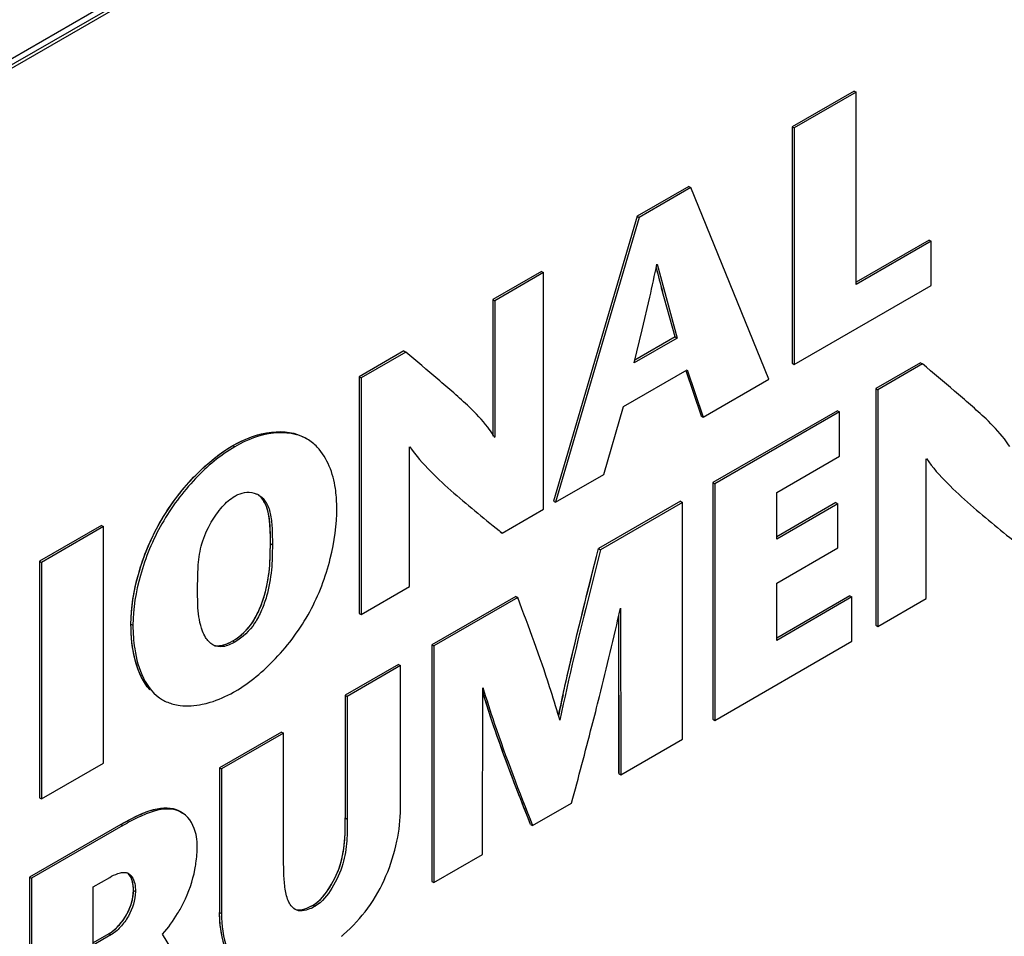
# Model space of a CAD drawing. Header units: inches. Extents: x 0 to 34, y 0 to 22.
# Tile 113 of 139: x 25.293 to 25.554, y 17.011 to 17.254. Entities that reach past the tile are written whole.
import ezdxf

# ---------------------------------------------------------------- set-up
doc = ezdxf.new("R2010")
doc.units = ezdxf.units.IN
doc.header["$LTSCALE"] = 1.87
doc.header["$MEASUREMENT"] = 0
doc.layers.get('0').update_dxf_attribs({"linetype": 'CONTINUOUS'})
doc.layers.add('02___PRT_ALL_AXES', color=7, linetype='CONTINUOUS')

msp = doc.modelspace()

# ---------------------------------------------------------------- linework, layer by layer
at = {"color": 7, "linetype": 'CONTINUOUS'}
for p, q in [((24.7669950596, 16.9418772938), (25.8289079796, 17.5550125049)), ((24.7659759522, 16.9396246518), (25.8278888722, 17.5527598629)), ((25.5137795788, 17.2354651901), (25.4973992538, 17.2260073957)), ((25.514308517, 17.2351597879), (25.497928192, 17.2257019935)), ((25.5137795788, 17.2354651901), (25.514308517, 17.2351597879)), ((25.514308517, 17.1841632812), (25.514308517, 17.2351597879)), ((25.4973992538, 17.2260073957), (25.4973992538, 17.1632673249)), ((25.4973992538, 17.2260073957), (25.497928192, 17.2257019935)), ((25.497928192, 17.2257019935), (25.497928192, 17.1629619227)), ((25.4699978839, 17.2101861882), (25.456254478, 17.2022509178)), ((25.4705268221, 17.209880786), (25.4567834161, 17.2019455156)), ((25.4699978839, 17.2101861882), (25.4705268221, 17.209880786)), ((25.4911763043, 17.1590634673), (25.4705268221, 17.209880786)), ((25.456254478, 17.2022509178), (25.4341377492, 17.126740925)), ((25.4567834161, 17.2019455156), (25.4346666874, 17.1264355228)), ((25.456254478, 17.2022509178), (25.4567834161, 17.2019455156)), ((25.5336522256, 17.1959429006), (25.514308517, 17.1847740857)), ((25.5341811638, 17.1956374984), (25.514308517, 17.1841632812)), ((25.5336522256, 17.1959429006), (25.5341811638, 17.1956374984)), ((25.5341811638, 17.1838939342), (25.5341811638, 17.1956374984)), ((25.4615351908, 17.1895629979), (25.466872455, 17.1699466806)), ((25.4308968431, 17.1876097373), (25.4180068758, 17.1801672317)), ((25.4314257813, 17.187304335), (25.4185358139, 17.1798618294)), ((25.4308968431, 17.1876097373), (25.4314257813, 17.187304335)), ((25.4314257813, 17.1245642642), (25.4314257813, 17.187304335)), ((25.497928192, 17.1629619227), (25.5341811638, 17.1838939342)), ((25.4663435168, 17.1702520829), (25.4627332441, 17.1831586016)), ((25.4180068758, 17.1801672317), (25.4180068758, 17.1439548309)), ((25.4180068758, 17.1801672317), (25.4185358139, 17.1798618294)), ((25.4185358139, 17.1798618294), (25.4185358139, 17.1436494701)), ((25.4575699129, 17.1721437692), (25.4596095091, 17.1807674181)), ((25.455469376, 17.1633626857), (25.4575699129, 17.1721437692)), ((25.466872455, 17.1699466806), (25.455469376, 17.1633626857)), ((25.4663435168, 17.1702520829), (25.4556389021, 17.1640713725)), ((25.4663435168, 17.1702520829), (25.466872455, 17.1699466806)), ((25.3944130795, 17.1665444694), (25.3825395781, 17.1596888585)), ((25.3949420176, 17.1662390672), (25.3830685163, 17.1593834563)), ((25.3944130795, 17.1665444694), (25.3949420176, 17.1662390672)), ((25.4973992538, 17.1632673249), (25.497928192, 17.1629619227)), ((25.5313885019, 17.1634126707), (25.5195150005, 17.1565570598)), ((25.53191744, 17.1631072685), (25.5200439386, 17.1562516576)), ((25.5313885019, 17.1634126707), (25.53191744, 17.1631072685)), ((25.4526782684, 17.1518015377), (25.469520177, 17.1615258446)), ((25.4691397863, 17.1613960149), (25.4732584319, 17.1493287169)), ((25.469520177, 17.1615258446), (25.47378737, 17.1490233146)), ((25.3825395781, 17.1596888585), (25.3825395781, 17.0969487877)), ((25.3825395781, 17.1596888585), (25.3830685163, 17.1593834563)), ((25.3830685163, 17.1593834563), (25.3830685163, 17.0966433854)), ((25.47378737, 17.1490233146), (25.4911763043, 17.1590634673)), ((25.5195150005, 17.1565570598), (25.5195150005, 17.093816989)), ((25.5195150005, 17.1565570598), (25.5200439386, 17.1562516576)), ((25.5200439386, 17.1562516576), (25.5200439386, 17.0935115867)), ((25.4474712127, 17.1338286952), (25.4526782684, 17.1518015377)), ((25.5093493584, 17.1506875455), (25.4763569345, 17.1316381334)), ((25.5098782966, 17.1503821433), (25.4768858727, 17.1313327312)), ((25.5093493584, 17.1506875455), (25.5098782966, 17.1503821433)), ((25.5098782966, 17.1386431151), (25.5098782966, 17.1503821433)), ((25.4732584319, 17.1493287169), (25.47378737, 17.1490233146)), ((25.3687762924, 17.143175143), (25.3682473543, 17.1434805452)), ((25.3490973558, 17.1414536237), (25.3496262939, 17.1411482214)), ((25.3959496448, 17.1040807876), (25.3959496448, 17.1411073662)), ((25.4932661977, 17.1290514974), (25.5098782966, 17.1386431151)), ((25.5329240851, 17.1009484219), (25.5329240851, 17.1379749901)), ((25.4346666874, 17.1264355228), (25.4474712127, 17.1338286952)), ((25.4763569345, 17.1316381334), (25.4763569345, 17.0688980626)), ((25.4763569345, 17.1316381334), (25.4768858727, 17.1313327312)), ((25.4768858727, 17.1313327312), (25.4768858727, 17.0685926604)), ((25.4932661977, 17.1166819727), (25.4932661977, 17.1290514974)), ((25.4341377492, 17.126740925), (25.4346666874, 17.1264355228)), ((25.4677734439, 17.1266821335), (25.4460407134, 17.1141339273)), ((25.468302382, 17.1263767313), (25.4465696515, 17.1138285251)), ((25.4677734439, 17.1266821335), (25.468302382, 17.1263767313)), ((25.468302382, 17.0636366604), (25.468302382, 17.1263767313)), ((25.5089653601, 17.1263572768), (25.4932661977, 17.1172927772)), ((25.5094942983, 17.1260518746), (25.4932661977, 17.1166819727)), ((25.5089653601, 17.1263572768), (25.5094942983, 17.1260518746)), ((25.5094942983, 17.1143083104), (25.5094942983, 17.1260518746)), ((25.4204823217, 17.1182456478), (25.4314257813, 17.1245642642)), ((25.314253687, 17.1202614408), (25.2978684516, 17.1108008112)), ((25.3147826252, 17.1199560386), (25.2983973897, 17.110495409)), ((25.314253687, 17.1202614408), (25.3147826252, 17.1199560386)), ((25.3147826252, 17.0572159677), (25.3147826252, 17.1199560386)), ((25.4199533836, 17.1185510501), (25.4204823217, 17.1182456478)), ((25.3590331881, 17.1154637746), (25.3595621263, 17.1151583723)), ((25.4460407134, 17.1141339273), (25.4465696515, 17.1138285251)), ((25.4932661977, 17.1049384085), (25.5094942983, 17.1143083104)), ((25.2978684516, 17.1108008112), (25.2978684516, 17.0480607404)), ((25.2978684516, 17.1108008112), (25.2983973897, 17.110495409)), ((25.2983973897, 17.110495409), (25.2983973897, 17.0477553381)), ((25.3396894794, 17.1036841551), (25.3398924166, 17.1098770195)), ((25.3398436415, 17.0984298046), (25.3396894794, 17.1036841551)), ((25.3830685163, 17.0966433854), (25.3959496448, 17.1040807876)), ((25.4932661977, 17.0897940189), (25.4932661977, 17.1049384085)), ((25.4240683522, 17.1014473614), (25.4018750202, 17.0886332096)), ((25.4245972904, 17.1011419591), (25.4024039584, 17.0883278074)), ((25.4240683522, 17.1014473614), (25.4245972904, 17.1011419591)), ((25.5126865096, 17.1016178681), (25.4932661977, 17.0904048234)), ((25.5132154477, 17.1013124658), (25.4932661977, 17.0897940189)), ((25.5126865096, 17.1016178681), (25.5132154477, 17.1013124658)), ((25.5132154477, 17.0895689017), (25.5132154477, 17.1013124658)), ((25.5200439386, 17.0935115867), (25.5329240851, 17.1009484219)), ((25.4518873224, 17.0983591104), (25.4519308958, 17.0541839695)), ((25.3825395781, 17.0969487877), (25.3830685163, 17.0966433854)), ((25.4513608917, 17.0961268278), (25.4514019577, 17.0544893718)), ((25.3220799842, 17.0941274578), (25.3226089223, 17.0938220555)), ((25.5195150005, 17.093816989), (25.5200439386, 17.0935115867)), ((25.3490973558, 17.0896497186), (25.3496262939, 17.0893443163)), ((25.4768858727, 17.0685926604), (25.5132154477, 17.0895689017)), ((25.4018750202, 17.0886332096), (25.4018750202, 17.0258931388)), ((25.4018750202, 17.0886332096), (25.4024039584, 17.0883278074)), ((25.4024039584, 17.0883278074), (25.4024039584, 17.0255877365)), ((25.3930126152, 17.083433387), (25.3788763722, 17.0752712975)), ((25.3935415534, 17.0831279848), (25.3794053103, 17.0749658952)), ((25.3930126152, 17.083433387), (25.3935415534, 17.0831279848)), ((25.3935415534, 17.0452154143), (25.3935415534, 17.0831279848)), ((25.4152841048, 17.0330245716), (25.4153269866, 17.0772495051)), ((25.3298867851, 17.0743633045), (25.3304157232, 17.0740579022)), ((25.3788763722, 17.0752712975), (25.3788763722, 17.0427349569)), ((25.3788763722, 17.0752712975), (25.3794053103, 17.0749658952)), ((25.3794053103, 17.0749658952), (25.3794053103, 17.0424295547)), ((25.4357764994, 17.0686673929), (25.4355765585, 17.0693575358)), ((25.4763569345, 17.0688980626), (25.4768858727, 17.0685926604)), ((25.3619578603, 17.0655027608), (25.3455775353, 17.0560449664)), ((25.3624867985, 17.0651973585), (25.3461064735, 17.0557395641)), ((25.3619578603, 17.0655027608), (25.3624867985, 17.0651973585)), ((25.3624867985, 17.0323956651), (25.3624867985, 17.0651973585)), ((25.4519308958, 17.0541839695), (25.468302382, 17.0636366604)), ((25.2983973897, 17.0477553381), (25.3147826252, 17.0572159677)), ((25.3455775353, 17.0560449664), (25.3455775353, 17.0176844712)), ((25.3455775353, 17.0560449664), (25.3461064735, 17.0557395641)), ((25.3461064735, 17.0557395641), (25.3461064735, 17.017379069)), ((25.4514019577, 17.0544893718), (25.4519308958, 17.0541839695)), ((25.2978684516, 17.0480607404), (25.2983973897, 17.0477553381)), ((25.4285580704, 17.040688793), (25.4388867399, 17.0466524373)), ((25.3354406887, 17.044248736), (25.3349117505, 17.0445541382)), ((25.3788763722, 17.0427349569), (25.3794053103, 17.0424295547)), ((25.3193949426, 17.0410102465), (25.2951726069, 17.0270245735)), ((25.3199238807, 17.0407048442), (25.2957015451, 17.0267191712)), ((25.3193949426, 17.0410102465), (25.3199238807, 17.0407048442)), ((25.4280291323, 17.0409941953), (25.4285580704, 17.040688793)), ((25.3625999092, 17.0277640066), (25.3624867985, 17.0323956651)), ((25.4024039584, 17.0255877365), (25.4152841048, 17.0330245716)), ((25.2951726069, 17.0270245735), (25.2951726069, 16.9642845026)), ((25.2951726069, 17.0270245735), (25.2957015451, 17.0267191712)), ((25.3120779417, 17.0244356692), (25.316432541, 17.0269499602)), ((25.2957015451, 17.0267191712), (25.2957015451, 16.9639791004)), ((25.3120779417, 17.0090157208), (25.3120779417, 17.0244356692)), ((25.4018750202, 17.0258931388), (25.4024039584, 17.0255877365)), ((25.3227320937, 17.0234914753), (25.3232610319, 17.0231860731)), ((25.3703410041, 17.019611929), (25.3708699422, 17.0193065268)), ((25.3455775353, 17.0176844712), (25.3461064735, 17.017379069)), ((25.3162100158, 17.0120123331), (25.3120779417, 17.0096265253)), ((25.3167389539, 17.0117069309), (25.3120779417, 17.0090157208)), ((25.3162100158, 17.0120123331), (25.3167389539, 17.0117069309)), ((25.3425100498, 16.9919911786), (25.3304735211, 17.0119293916))]:
    msp.add_line(p, q, dxfattribs=at)
at = {"color": 40, "linetype": 'CONTINUOUS'}
for p, q in [((25.4514019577, 17.0544893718), (25.4514019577, 17.0963009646)), ((25.4280291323, 17.0409941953), (25.4263653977, 17.0452019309))]:
    msp.add_line(p, q, dxfattribs=at)
at = {"color": 7, "linetype": 'CONTINUOUS'}
for centre, radius, start, end in [((25.0783694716, 17.2679429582), 0.3910799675, 347.1200053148, 348.4366289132), ((25.7649968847, 17.2645095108), 0.3130196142, 194.0325252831, 195.0635810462), ((25.3931663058, 17.1282717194), 0.0296300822, 31.1989234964, 32.7663690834), ((25.3532503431, 17.1237155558), 0.0053414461, 60.0046551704, 66.0554689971), ((25.340380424, 17.1250208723), 0.0362622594, 359.9993674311, 0.6412471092), ((25.3324209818, 17.1060571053), 0.034408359, 299.3209917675, 300.0021776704), ((23.1224579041, 17.6694019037), 2.3986786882, 344.9523730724, 345.4565291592), ((25.3322181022, 17.0386721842), 0.0064407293, 54.6707375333, 59.9769438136), ((25.3245378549, 17.0353305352), 0.0151044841, 359.9968867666, 1.6368468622), ((25.3204206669, 17.026210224), 0.0020679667, 60.0523567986, 74.4377804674), ((25.3004192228, 17.0381037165), 0.0398541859, 318.9473537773, 328.6567236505), ((25.3452086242, 17.0491581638), 0.0499956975, 310.8438175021, 311.6933838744)]:
    msp.add_arc(centre, radius, start, end, dxfattribs=at)
at = {"color": 40, "linetype": 'CONTINUOUS'}
for centre, radius, start, end in [((25.7601727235, 17.2632524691), 0.3080346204, 194.0231504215, 195.2599778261), ((25.7240287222, 17.1718693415), 0.3232408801, 197.2470353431, 198.1858756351), ((26.0624071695, 16.9383454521), 0.6406113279, 167.651350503, 168.1586177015)]:
    msp.add_arc(centre, radius, start, end, dxfattribs=at)
at = {"color": 7, "linetype": 'CONTINUOUS'}
for points, knots in [([(25.4117862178, 17.1516499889), (25.4090789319, 17.1542071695), (25.4034174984, 17.1590236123), (25.3977797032, 17.1638581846), (25.3949420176, 17.1662390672)], [0, 0, 0, 0, 0.501336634, 1, 1, 1, 1]), ([(25.5487615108, 17.1485179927), (25.5460541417, 17.1510750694), (25.5403925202, 17.1558913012), (25.5347548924, 17.1607260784), (25.53191744, 17.1631072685)], [0, 0, 0, 0, 0.5013346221, 1, 1, 1, 1]), ([(25.4180817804, 17.1443079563), (25.4176349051, 17.1450023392), (25.4157748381, 17.1476463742), (25.413533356, 17.1499997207), (25.4117862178, 17.1516499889)], [0, 0, 0, 0, 0.255725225, 1, 1, 1, 1]), ([(25.5550570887, 17.1411763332), (25.5546102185, 17.1418706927), (25.5527501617, 17.144514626), (25.5505086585, 17.1468678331), (25.5487615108, 17.1485179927)], [0, 0, 0, 0, 0.2557254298, 1, 1, 1, 1]), ([(25.3490973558, 17.1414536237), (25.3522409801, 17.143268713), (25.3585394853, 17.1458132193), (25.3656478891, 17.1449814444), (25.3682473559, 17.1434805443)], [0, 0, 0, 0, 0.5473749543, 1, 1, 1, 1]), ([(25.3687762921, 17.1431751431), (25.3661768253, 17.1446760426), (25.3590684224, 17.1455078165), (25.3527699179, 17.1429633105), (25.3496262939, 17.1411482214)], [0, 0, 0, 0, 0.4526250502, 1, 1, 1, 1]), ([(25.3220799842, 17.0941274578), (25.3220799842, 17.0985668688), (25.3236748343, 17.107963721), (25.3292324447, 17.1213707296), (25.3379262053, 17.1330108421), (25.3452344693, 17.1392232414), (25.3490973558, 17.1414536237)], [0, 0, 0, 0, 0.2355484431, 0.4987555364, 0.7633300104, 1, 1, 1, 1]), ([(25.3496262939, 17.1411482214), (25.3457634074, 17.1389178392), (25.3384551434, 17.1327054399), (25.3297613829, 17.1210653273), (25.3242037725, 17.1076583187), (25.3226089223, 17.0982614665), (25.3226089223, 17.0938220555)], [0, 0, 0, 0, 0.2366699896, 0.5012444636, 0.7644515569, 1, 1, 1, 1]), ([(25.3766404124, 17.1254267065), (25.3766229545, 17.1269849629), (25.3762164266, 17.1324811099), (25.3742087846, 17.1381554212), (25.3714589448, 17.1410452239)], [0, 0, 0, 0, 0.2809155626, 1, 1, 1, 1]), ([(25.3959685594, 17.1411307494), (25.3975933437, 17.138781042), (25.4014166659, 17.1345663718), (25.4096204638, 17.1269368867), (25.4161876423, 17.1217631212), (25.4204823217, 17.1182456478)], [0, 0, 0, 0, 0.2549203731, 0.5046342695, 1, 1, 1, 1]), ([(25.5329430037, 17.1379983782), (25.5345677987, 17.1356486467), (25.5383913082, 17.1314340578), (25.546595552, 17.1238048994), (25.5531630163, 17.118631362), (25.5574577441, 17.1151138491)], [0, 0, 0, 0, 0.2549201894, 0.5046335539, 1, 1, 1, 1]), ([(25.3496262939, 17.1280642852), (25.3498838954, 17.1282130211), (25.350862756, 17.1287145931), (25.351955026, 17.1290065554), (25.3527558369, 17.1290580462)], [0, 0, 0, 0, 0.2704350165, 1, 1, 1, 1]), ([(25.3433741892, 17.1211464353), (25.3442125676, 17.1225883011), (25.3460189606, 17.1251574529), (25.3483592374, 17.1273327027), (25.3496262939, 17.1280642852)], [0, 0, 0, 0, 0.5327045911, 1, 1, 1, 1]), ([(25.3590331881, 17.1154637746), (25.3590331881, 17.1179717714), (25.3591583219, 17.1223751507), (25.3574861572, 17.1271608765), (25.3558588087, 17.1283436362)], [0, 0, 0, 0, 0.5548962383, 1, 1, 1, 1]), ([(25.3559206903, 17.1283416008), (25.3567823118, 17.1278441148), (25.3582906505, 17.1261863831), (25.3592270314, 17.1228641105), (25.3595575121, 17.1191280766), (25.3595621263, 17.116502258), (25.3595621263, 17.1151583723)], [0, 0, 0, 0, 0.2098117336, 0.4466844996, 0.7165999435, 1, 1, 1, 1]), ([(25.3496262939, 17.0762592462), (25.3536255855, 17.078568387), (25.3611645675, 17.0849780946), (25.3700584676, 17.0969735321), (25.3753275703, 17.1108838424), (25.3766426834, 17.1204772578), (25.3766426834, 17.125020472)], [0, 0, 0, 0, 0.2389093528, 0.50426914, 0.7649626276, 1, 1, 1, 1]), ([(25.3398924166, 17.1098770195), (25.340064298, 17.1117487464), (25.3407298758, 17.1156776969), (25.3423300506, 17.1193506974), (25.3433741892, 17.1211464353)], [0, 0, 0, 0, 0.4750265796, 1, 1, 1, 1]), ([(25.3490973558, 17.0896497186), (25.3511931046, 17.0908597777), (25.3539772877, 17.0936111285), (25.3562585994, 17.0980976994), (25.357926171, 17.1028089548), (25.3589405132, 17.1086445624), (25.3590331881, 17.1132479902), (25.3590331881, 17.1154637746)], [0, 0, 0, 0, 0.251548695, 0.3885315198, 0.5220264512, 0.7696787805, 1, 1, 1, 1]), ([(25.3595621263, 17.1151583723), (25.3595621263, 17.112942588), (25.3594694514, 17.1083391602), (25.3584551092, 17.1025035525), (25.3567875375, 17.0977922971), (25.3545062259, 17.0933057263), (25.3517220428, 17.0905543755), (25.3496262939, 17.0893443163)], [0, 0, 0, 0, 0.2303212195, 0.4779735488, 0.6114684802, 0.748451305, 1, 1, 1, 1]), ([(25.4354263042, 17.0697907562), (25.4361987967, 17.0734755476), (25.439448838, 17.0883248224), (25.4432238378, 17.103051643), (25.4460407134, 17.1141339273)], [0, 0, 0, 0, 0.247697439, 1, 1, 1, 1]), ([(25.4465696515, 17.1138285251), (25.4456101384, 17.1100535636), (25.4417841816, 17.0950589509), (25.4381468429, 17.0800100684), (25.4357854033, 17.0686725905)], [0, 0, 0, 0, 0.2516832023, 1, 1, 1, 1]), ([(25.4355765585, 17.0693575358), (25.4347804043, 17.0720917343), (25.4314778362, 17.0828080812), (25.427557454, 17.0933197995), (25.4245972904, 17.1011419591)], [0, 0, 0, 0, 0.2540076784, 1, 1, 1, 1]), ([(25.3418508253, 17.0906093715), (25.3415297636, 17.0911365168), (25.3403697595, 17.0936015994), (25.3399993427, 17.0963454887), (25.3398436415, 17.0984298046)], [0, 0, 0, 0, 0.2279804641, 1, 1, 1, 1]), ([(25.4442766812, 17.0670589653), (25.444951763, 17.069671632), (25.4476084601, 17.0800683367), (25.4501006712, 17.0905076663), (25.4518434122, 17.0983486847)], [0, 0, 0, 0, 0.2514693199, 1, 1, 1, 1]), ([(25.3270695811, 17.0767020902), (25.3252095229, 17.0788206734), (25.3226732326, 17.0846779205), (25.3220799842, 17.090816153), (25.3220799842, 17.0941274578)], [0, 0, 0, 0, 0.4598693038, 1, 1, 1, 1]), ([(25.3226089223, 17.0938220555), (25.3226089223, 17.091716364), (25.3230249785, 17.0846754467), (25.3259880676, 17.0766143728), (25.3304157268, 17.0740579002)], [0, 0, 0, 0, 0.2917119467, 1, 1, 1, 1]), ([(25.3458289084, 17.0884405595), (25.3460966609, 17.0884764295), (25.3472414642, 17.08871193), (25.3483215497, 17.0892017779), (25.3490973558, 17.0896497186)], [0, 0, 0, 0, 0.2316882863, 1, 1, 1, 1]), ([(25.3496262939, 17.0893443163), (25.3486493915, 17.0887802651), (25.3467660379, 17.0879089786), (25.3445689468, 17.0881314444), (25.343787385, 17.0885827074)], [0, 0, 0, 0, 0.5555431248, 1, 1, 1, 1]), ([(25.415370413, 17.0772895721), (25.4163302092, 17.0741373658), (25.4203059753, 17.0617881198), (25.4249950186, 17.0496844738), (25.4285580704, 17.040688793)], [0, 0, 0, 0, 0.2540408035, 1, 1, 1, 1]), ([(25.3409842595, 17.0728718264), (25.3416745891, 17.0730129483), (25.3445528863, 17.0737400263), (25.3472991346, 17.0749494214), (25.3492708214, 17.076056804)], [0, 0, 0, 0, 0.2375621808, 1, 1, 1, 1]), ([(25.4280291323, 17.0409941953), (25.42690067, 17.0438432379), (25.4223324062, 17.0553751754), (25.4181099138, 17.0670540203), (25.4153398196, 17.0759744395)], [0, 0, 0, 0, 0.247028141, 1, 1, 1, 1]), ([(25.3332865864, 17.0728960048), (25.3338758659, 17.0727431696), (25.33641918, 17.0722747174), (25.3390538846, 17.0724772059), (25.3409842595, 17.0728718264)], [0, 0, 0, 0, 0.2360446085, 1, 1, 1, 1]), ([(25.3193949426, 17.0410102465), (25.3207550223, 17.0417955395), (25.3234708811, 17.0432499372), (25.3284115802, 17.0453294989), (25.332833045, 17.0457543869), (25.3349118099, 17.044554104)], [0, 0, 0, 0, 0.2877969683, 0.560124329, 1, 1, 1, 1]), ([(25.3354407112, 17.044248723), (25.3333619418, 17.0454489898), (25.3289404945, 17.0450240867), (25.3239998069, 17.0429445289), (25.3212839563, 17.0414901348), (25.3199238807, 17.0407048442)], [0, 0, 0, 0, 0.4398759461, 0.7122032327, 1, 1, 1, 1]), ([(25.3784629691, 17.0118256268), (25.3808196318, 17.0139248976), (25.3852468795, 17.0186583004), (25.3899822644, 17.0271616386), (25.3927775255, 17.0361788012), (25.3935415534, 17.0423088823), (25.3935415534, 17.0452154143)], [0, 0, 0, 0, 0.2515019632, 0.5117002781, 0.7683835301, 1, 1, 1, 1]), ([(25.3396361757, 17.035761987), (25.339611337, 17.0366295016), (25.3392817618, 17.0396354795), (25.3377172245, 17.042669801), (25.3359426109, 17.0439268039)], [0, 0, 0, 0, 0.2852426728, 1, 1, 1, 1]), ([(25.3703410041, 17.019611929), (25.3722386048, 17.0207075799), (25.3751702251, 17.0244549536), (25.377923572, 17.0304777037), (25.3788990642, 17.0368175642), (25.3788763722, 17.0408107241), (25.3788763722, 17.0427349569)], [0, 0, 0, 0, 0.2567972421, 0.5318417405, 0.7744894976, 1, 1, 1, 1]), ([(25.3794053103, 17.0424295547), (25.3794053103, 17.0405053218), (25.3794280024, 17.0365121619), (25.3784525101, 17.0301723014), (25.3756991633, 17.0241495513), (25.3727675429, 17.0204021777), (25.3708699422, 17.0193065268)], [0, 0, 0, 0, 0.2255105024, 0.4681582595, 0.7432027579, 1, 1, 1, 1]), ([(25.3390355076, 17.0290919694), (25.3391384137, 17.0296283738), (25.3394837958, 17.0316906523), (25.339642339, 17.0337850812), (25.339642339, 17.0353297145)], [0, 0, 0, 0, 0.2612306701, 1, 1, 1, 1]), ([(25.316432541, 17.0269499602), (25.3171232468, 17.0273487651), (25.3180631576, 17.0278212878), (25.3190646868, 17.0281183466), (25.3193035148, 17.0281729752)], [0, 0, 0, 0, 0.7650068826, 1, 1, 1, 1]), ([(25.3193035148, 17.0281729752), (25.3194517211, 17.0282068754), (25.3200006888, 17.0283103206), (25.3205822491, 17.028311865), (25.3209754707, 17.0282023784)], [0, 0, 0, 0, 0.2713857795, 1, 1, 1, 1]), ([(25.3227320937, 17.0234914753), (25.3227320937, 17.023937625), (25.3226382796, 17.0254961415), (25.3221794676, 17.0272015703), (25.3213539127, 17.0279841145)], [0, 0, 0, 0, 0.2817216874, 1, 1, 1, 1]), ([(25.3214530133, 17.0280020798), (25.3217752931, 17.0278159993), (25.3230405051, 17.0265030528), (25.3232610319, 17.0245757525), (25.3232610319, 17.0231860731)], [0, 0, 0, 0, 0.2112260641, 1, 1, 1, 1]), ([(25.3344573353, 17.0173729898), (25.3350240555, 17.018301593), (25.3370748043, 17.0219767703), (25.3384478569, 17.0260288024), (25.3390355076, 17.0290919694)], [0, 0, 0, 0, 0.258593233, 1, 1, 1, 1]), ([(25.3639400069, 17.0204050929), (25.3634149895, 17.0214753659), (25.3628765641, 17.0239702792), (25.3626731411, 17.0264551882), (25.3625999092, 17.0277640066)], [0, 0, 0, 0, 0.4762772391, 1, 1, 1, 1]), ([(25.3162100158, 17.0120123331), (25.3171472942, 17.0125535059), (25.3189103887, 17.0140900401), (25.3216069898, 17.0177529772), (25.3227320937, 17.0212428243), (25.3227320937, 17.0234914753)], [0, 0, 0, 0, 0.2381306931, 0.5052424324, 1, 1, 1, 1]), ([(25.3232610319, 17.0231860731), (25.3232610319, 17.0209374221), (25.322135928, 17.017447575), (25.3194393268, 17.0137846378), (25.3176762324, 17.0122481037), (25.3167389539, 17.0117069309)], [0, 0, 0, 0, 0.4947575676, 0.7618693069, 1, 1, 1, 1]), ([(25.3656360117, 17.0184386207), (25.3650802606, 17.0187595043), (25.3644619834, 17.0194376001), (25.3640413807, 17.0201984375), (25.3639400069, 17.0204050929)], [0, 0, 0, 0, 0.7360062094, 1, 1, 1, 1]), ([(25.3708699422, 17.0193065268), (25.3704087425, 17.0190402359), (25.3688561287, 17.0182207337), (25.3667354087, 17.0178038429), (25.3656360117, 17.0184386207)], [0, 0, 0, 0, 0.295527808, 1, 1, 1, 1]), ([(25.367433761, 17.0184344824), (25.3676736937, 17.0184801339), (25.368690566, 17.0187453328), (25.3696444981, 17.0192097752), (25.3703410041, 17.019611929)], [0, 0, 0, 0, 0.2329382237, 1, 1, 1, 1]), ([(25.3486366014, 17.0051267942), (25.3475136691, 17.0068242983), (25.3459942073, 17.0110146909), (25.3455775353, 17.0153697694), (25.3455775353, 17.0176844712)], [0, 0, 0, 0, 0.4678864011, 1, 1, 1, 1]), ([(25.3461064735, 17.017379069), (25.3461064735, 17.0142248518), (25.3467235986, 17.0085543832), (25.3499236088, 17.003195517), (25.3521186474, 17.0019281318)], [0, 0, 0, 0, 0.5544541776, 1, 1, 1, 1])]:
    msp.add_open_spline(points, degree=3, knots=knots, dxfattribs=at)
at = {"color": 40, "linetype": 'CONTINUOUS'}
for points in [[(25.3490973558, 17.1414536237), (25.3559872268, 17.1454317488), (25.3632416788, 17.1463707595), (25.3682473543, 17.1434805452)], [(25.3263927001, 17.0775389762), (25.3234319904, 17.0815072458), (25.3220799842, 17.0876339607), (25.3220799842, 17.0941274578)], [(25.3227320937, 17.0234914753), (25.3227320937, 17.0253139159), (25.3222939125, 17.0271232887), (25.3213225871, 17.0280133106)], [(25.34826351, 17.00572706), (25.3464528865, 17.0088264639), (25.3455775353, 17.0131987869), (25.3455775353, 17.0176844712)]]:
    msp.add_open_spline(points, degree=3, dxfattribs=at)
at = {"color": 7, "linetype": 'CONTINUOUS'}
for points in [[(25.3714589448, 17.1410452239), (25.3706718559, 17.1418723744), (25.3697650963, 17.1426042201), (25.3687762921, 17.1431751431)], [(25.3527558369, 17.1290580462), (25.3536546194, 17.1291158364), (25.3545950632, 17.1289628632), (25.3554181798, 17.1285973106)], [(25.343787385, 17.0885827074), (25.3429781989, 17.0890499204), (25.342336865, 17.0898113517), (25.3418508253, 17.0906093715)], [(25.3304157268, 17.0740579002), (25.3313097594, 17.0735416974), (25.332287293, 17.0731551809), (25.3332865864, 17.0728960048)]]:
    msp.add_open_spline(points, degree=3, dxfattribs=at)
at = {"color": 40, "linetype": 'CONTINUOUS'}
for points, knots in [([(25.3220799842, 17.0941274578), (25.3220799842, 17.1021707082), (25.3274088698, 17.1222582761), (25.342110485, 17.1374194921), (25.3490973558, 17.1414536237)], [0, 0, 0, 0, 0.499247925, 1, 1, 1, 1]), ([(25.3590331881, 17.1154637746), (25.3590331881, 17.120049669), (25.3589924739, 17.1255889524), (25.3561446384, 17.1281383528), (25.3558354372, 17.1283605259)], [0, 0, 0, 0, 0.8998135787, 1, 1, 1, 1]), ([(25.3490973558, 17.0896497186), (25.3506986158, 17.0905742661), (25.3540321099, 17.0934191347), (25.3587532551, 17.1032917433), (25.3590331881, 17.1105626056), (25.3590331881, 17.1154637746)], [0, 0, 0, 0, 0.2158768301, 0.4277464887, 1, 1, 1, 1]), ([(25.4366168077, 17.0753465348), (25.4370574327, 17.0773592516), (25.4399407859, 17.0902339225), (25.443262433, 17.1032034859), (25.4460407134, 17.1141339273)], [0, 0, 0, 0, 0.1565338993, 1, 1, 1, 1]), ([(25.3437043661, 17.0886679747), (25.3439453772, 17.0885684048), (25.3454805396, 17.0881175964), (25.3474959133, 17.0887250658), (25.3490973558, 17.0896497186)], [0, 0, 0, 0, 0.1651377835, 1, 1, 1, 1]), ([(25.4263653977, 17.0452019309), (25.425812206, 17.0466059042), (25.4225067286, 17.0550393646), (25.4193501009, 17.0636281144), (25.4169340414, 17.0709856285)], [0, 0, 0, 0, 0.1667285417, 1, 1, 1, 1]), ([(25.3193949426, 17.0410102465), (25.3244536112, 17.0439310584), (25.3310010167, 17.046883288), (25.3352360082, 17.0443932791), (25.3357545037, 17.0439739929)], [0, 0, 0, 0, 0.8659236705, 1, 1, 1, 1]), ([(25.3703410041, 17.019611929), (25.3728317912, 17.0210500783), (25.3790055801, 17.0301445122), (25.3788763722, 17.038131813), (25.3788763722, 17.0427349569)], [0, 0, 0, 0, 0.3845376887, 1, 1, 1, 1]), ([(25.3162100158, 17.0120123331), (25.318003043, 17.0130476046), (25.3215448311, 17.0169238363), (25.3227320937, 17.0216684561), (25.3227320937, 17.0234914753)], [0, 0, 0, 0, 0.5317622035, 1, 1, 1, 1]), ([(25.3655511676, 17.0185339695), (25.3657316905, 17.0184664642), (25.3670945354, 17.0181064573), (25.3688903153, 17.0187743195), (25.3703410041, 17.019611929)], [0, 0, 0, 0, 0.1385470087, 1, 1, 1, 1])]:
    msp.add_open_spline(points, degree=3, knots=knots, dxfattribs=at)
at = {"layer": '02___PRT_ALL_AXES', "color": 7, "linetype": 'CONTINUOUS'}
msp.add_line((25.8218580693, 17.5483572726), (24.7644550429, 16.9378260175), dxfattribs=at)

doc.saveas('drawing.dxf')
